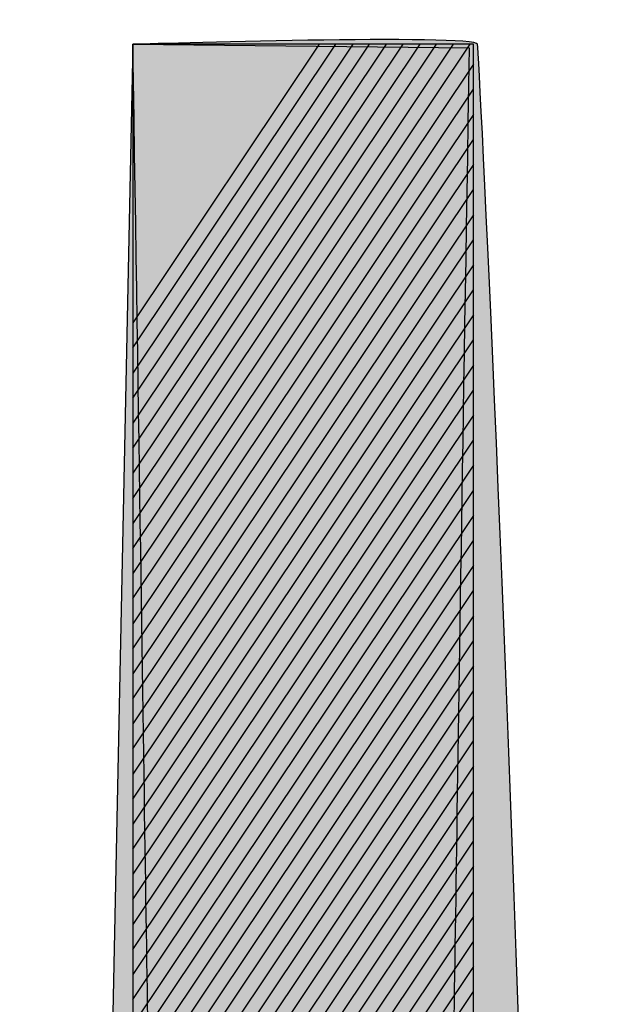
# Model space of a CAD drawing. Header units: metres. Extents: x 705573 to 711566, y 4301675 to 4311183.
# Tile 183 of 256: x 708920.858 to 708921.44, y 4308286.557 to 4308287.525. Entities that reach past the tile are written whole.
import ezdxf

# ---------------------------------------------------------------- set-up
doc = ezdxf.new("R2010")
doc.units = ezdxf.units.M
doc.header["$LTSCALE"] = 0.5
doc.layers.add('DECOR_OBJCT_#####_B', color=7, linetype='Continuous')
doc.layers.add('layer 1', color=7, linetype='Continuous')

# ---------------------------------------------------------------- blocks, each defined once
blk = doc.blocks.new('A$C005B2C21')
at = {"layer": 'layer 1', "true_color": 0x2b2a29}
h = blk.add_hatch(color=250, dxfattribs=at)
edge = h.paths.add_edge_path()
edge.add_spline(control_points=[(9.65516, 5.72908), (9.66354, 5.72916), (9.99306, 5.73941), (9.99432, 5.72908), (9.99732, 5.70427), (10.11362, 3.28971), (10.0186, 3.25536), (10.01579, 3.25436), (9.61379, 3.23069), (9.60534, 3.3152), (9.60534, 3.3152), (9.65516, 5.72908), (9.65516, 5.72908)], knot_values=[0, 0, 0, 0, 0.25, 0.25, 0.25, 0.5, 0.5, 0.5, 0.75, 0.75, 0.75, 1, 1, 1, 1], degree=3, periodic=0)
at = {"layer": 'layer 1', "true_color": 0x434242}
h = blk.add_hatch(color=250, dxfattribs=at)
edge = h.paths.add_edge_path()
edge.add_spline(control_points=[(9.85495, 5.72908), (9.85495, 5.72908), (9.65516, 5.43038), (9.65516, 5.43038), (9.65516, 5.43038), (9.65516, 5.72908), (9.65516, 5.72908), (9.65516, 5.72908), (9.85495, 5.72908), (9.85495, 5.72908)], knot_values=[0, 0, 0, 0, 0.333333, 0.333333, 0.333333, 0.666667, 0.666667, 0.666667, 1, 1, 1, 1], degree=3, periodic=0)
at = {"layer": 'layer 1', "true_color": 0x474747}
h = blk.add_hatch(color=49, dxfattribs=at)
edge = h.paths.add_edge_path()
edge.add_spline(control_points=[(9.88793, 5.72908), (9.88793, 5.72908), (9.65516, 5.38107), (9.65516, 5.38107), (9.65516, 5.38107), (9.65516, 5.45504), (9.65516, 5.45504), (9.65516, 5.45504), (9.83845, 5.72908), (9.83845, 5.72908), (9.83845, 5.72908), (9.88793, 5.72908), (9.88793, 5.72908)], knot_values=[0, 0, 0, 0, 0.25, 0.25, 0.25, 0.5, 0.5, 0.5, 0.75, 0.75, 0.75, 1, 1, 1, 1], degree=3, periodic=0)
at = {"layer": 'layer 1', "true_color": 0x4a4b4a}
h = blk.add_hatch(color=251, dxfattribs=at)
edge = h.paths.add_edge_path()
edge.add_spline(control_points=[(9.92091, 5.72908), (9.92091, 5.72908), (9.65516, 5.33175), (9.65516, 5.33175), (9.65516, 5.33175), (9.65516, 5.40572), (9.65516, 5.40572), (9.65516, 5.40572), (9.87143, 5.72908), (9.87143, 5.72908), (9.87143, 5.72908), (9.92091, 5.72908), (9.92091, 5.72908)], knot_values=[0, 0, 0, 0, 0.25, 0.25, 0.25, 0.5, 0.5, 0.5, 0.75, 0.75, 0.75, 1, 1, 1, 1], degree=3, periodic=0)
at = {"layer": 'layer 1', "true_color": 0x4e4f4f}
h = blk.add_hatch(color=251, dxfattribs=at)
edge = h.paths.add_edge_path()
edge.add_spline(control_points=[(9.95389, 5.72908), (9.95389, 5.72908), (9.65516, 5.28244), (9.65516, 5.28244), (9.65516, 5.28244), (9.65516, 5.35641), (9.65516, 5.35641), (9.65516, 5.35641), (9.90443, 5.72908), (9.90443, 5.72908), (9.90443, 5.72908), (9.95389, 5.72908), (9.95389, 5.72908)], knot_values=[0, 0, 0, 0, 0.25, 0.25, 0.25, 0.5, 0.5, 0.5, 0.75, 0.75, 0.75, 1, 1, 1, 1], degree=3, periodic=0)
at = {"layer": 'layer 1', "true_color": 0x525454}
h = blk.add_hatch(color=251, dxfattribs=at)
edge = h.paths.add_edge_path()
edge.add_spline(control_points=[(9.98685, 5.72908), (9.98685, 5.72908), (9.65516, 5.23315), (9.65516, 5.23315), (9.65516, 5.23315), (9.65516, 5.30708), (9.65516, 5.30708), (9.65516, 5.30708), (9.93741, 5.72908), (9.93741, 5.72908), (9.93741, 5.72908), (9.98685, 5.72908), (9.98685, 5.72908)], knot_values=[0, 0, 0, 0, 0.25, 0.25, 0.25, 0.5, 0.5, 0.5, 0.75, 0.75, 0.75, 1, 1, 1, 1], degree=3, periodic=0)
at = {"layer": 'layer 1', "true_color": 0x545758}
h = blk.add_hatch(color=251, dxfattribs=at)
edge = h.paths.add_edge_path()
edge.add_spline(control_points=[(9.99019, 5.68479), (9.99019, 5.68479), (9.65516, 5.18385), (9.65516, 5.18385), (9.65516, 5.18385), (9.65516, 5.2578), (9.65516, 5.2578), (9.65516, 5.2578), (9.97037, 5.72908), (9.97037, 5.72908), (9.97037, 5.72908), (9.99019, 5.72908), (9.99019, 5.72908), (9.99019, 5.72908), (9.99019, 5.68479), (9.99019, 5.68479)], knot_values=[0, 0, 0, 0, 0.2, 0.2, 0.2, 0.4, 0.4, 0.4, 0.6, 0.6, 0.6, 0.8, 0.8, 0.8, 1, 1, 1, 1], degree=3, periodic=0)
at = {"layer": 'layer 1'}
h = blk.add_hatch(color=4, dxfattribs=at)
edge = h.paths.add_edge_path()
edge.add_spline(control_points=[(9.65516, 5.72908), (9.68025, 4.1352), (9.66417, 4.90875), (9.70384, 3.36045), (9.83998, 3.36519), (9.80268, 3.36263), (9.91837, 3.37341), (9.98142, 4.90328), (9.95907, 4.14075), (9.98601, 5.72553), (9.98601, 5.72553), (9.65516, 5.72908), (9.65516, 5.72908)], knot_values=[0, 0, 0, 0, 0.25, 0.25, 0.25, 0.5, 0.5, 0.5, 0.75, 0.75, 0.75, 1, 1, 1, 1], degree=3, periodic=0)
at = {"layer": 'layer 1', "true_color": 0x585b5c}
h = blk.add_hatch(color=251, dxfattribs=at)
edge = h.paths.add_edge_path()
edge.add_spline(control_points=[(9.99019, 5.63546), (9.99019, 5.63546), (9.65516, 5.13454), (9.65516, 5.13454), (9.65516, 5.13454), (9.65516, 5.20849), (9.65516, 5.20849), (9.65516, 5.20849), (9.99019, 5.70943), (9.99019, 5.70943), (9.99019, 5.70943), (9.99019, 5.63546), (9.99019, 5.63546)], knot_values=[0, 0, 0, 0, 0.25, 0.25, 0.25, 0.5, 0.5, 0.5, 0.75, 0.75, 0.75, 1, 1, 1, 1], degree=3, periodic=0)
at = {"layer": 'layer 1', "true_color": 0x5b5f61}
h = blk.add_hatch(color=251, dxfattribs=at)
edge = h.paths.add_edge_path()
edge.add_spline(control_points=[(9.99019, 5.58614), (9.99019, 5.58614), (9.65516, 5.08521), (9.65516, 5.08521), (9.65516, 5.08521), (9.65516, 5.15918), (9.65516, 5.15918), (9.65516, 5.15918), (9.99019, 5.66012), (9.99019, 5.66012), (9.99019, 5.66012), (9.99019, 5.58614), (9.99019, 5.58614)], knot_values=[0, 0, 0, 0, 0.25, 0.25, 0.25, 0.5, 0.5, 0.5, 0.75, 0.75, 0.75, 1, 1, 1, 1], degree=3, periodic=0)
at = {"layer": 'layer 1', "true_color": 0x5e6365}
h = blk.add_hatch(color=251, dxfattribs=at)
edge = h.paths.add_edge_path()
edge.add_spline(control_points=[(9.99019, 5.53685), (9.99019, 5.53685), (9.65516, 5.03593), (9.65516, 5.03593), (9.65516, 5.03593), (9.65516, 5.10988), (9.65516, 5.10988), (9.65516, 5.10988), (9.99019, 5.6108), (9.99019, 5.6108), (9.99019, 5.6108), (9.99019, 5.53685), (9.99019, 5.53685)], knot_values=[0, 0, 0, 0, 0.25, 0.25, 0.25, 0.5, 0.5, 0.5, 0.75, 0.75, 0.75, 1, 1, 1, 1], degree=3, periodic=0)
at = {"layer": 'layer 1', "true_color": 0x616669}
h = blk.add_hatch(color=251, dxfattribs=at)
edge = h.paths.add_edge_path()
edge.add_spline(control_points=[(9.99019, 5.48754), (9.99019, 5.48754), (9.65516, 4.98662), (9.65516, 4.98662), (9.65516, 4.98662), (9.65516, 5.06055), (9.65516, 5.06055), (9.65516, 5.06055), (9.99019, 5.56149), (9.99019, 5.56149), (9.99019, 5.56149), (9.99019, 5.48754), (9.99019, 5.48754)], knot_values=[0, 0, 0, 0, 0.25, 0.25, 0.25, 0.5, 0.5, 0.5, 0.75, 0.75, 0.75, 1, 1, 1, 1], degree=3, periodic=0)
at = {"layer": 'layer 1', "true_color": 0x646a6d}
h = blk.add_hatch(color=251, dxfattribs=at)
edge = h.paths.add_edge_path()
edge.add_spline(control_points=[(9.99019, 5.43824), (9.99019, 5.43824), (9.65516, 4.93731), (9.65516, 4.93731), (9.65516, 4.93731), (9.65516, 5.01126), (9.65516, 5.01126), (9.65516, 5.01126), (9.99019, 5.5122), (9.99019, 5.5122), (9.99019, 5.5122), (9.99019, 5.43824), (9.99019, 5.43824)], knot_values=[0, 0, 0, 0, 0.25, 0.25, 0.25, 0.5, 0.5, 0.5, 0.75, 0.75, 0.75, 1, 1, 1, 1], degree=3, periodic=0)
at = {"layer": 'layer 1', "true_color": 0x666e71}
h = blk.add_hatch(color=251, dxfattribs=at)
edge = h.paths.add_edge_path()
edge.add_spline(control_points=[(9.99019, 5.38893), (9.99019, 5.38893), (9.65516, 4.88799), (9.65516, 4.88799), (9.65516, 4.88799), (9.65516, 4.96196), (9.65516, 4.96196), (9.65516, 4.96196), (9.99019, 5.4629), (9.99019, 5.4629), (9.99019, 5.4629), (9.99019, 5.38893), (9.99019, 5.38893)], knot_values=[0, 0, 0, 0, 0.25, 0.25, 0.25, 0.5, 0.5, 0.5, 0.75, 0.75, 0.75, 1, 1, 1, 1], degree=3, periodic=0)
at = {"layer": 'layer 1', "true_color": 0x687175}
h = blk.add_hatch(color=8, dxfattribs=at)
edge = h.paths.add_edge_path()
edge.add_spline(control_points=[(9.99019, 5.3396), (9.99019, 5.3396), (9.65516, 4.83868), (9.65516, 4.83868), (9.65516, 4.83868), (9.65516, 4.91265), (9.65516, 4.91265), (9.65516, 4.91265), (9.99019, 5.41359), (9.99019, 5.41359), (9.99019, 5.41359), (9.99019, 5.3396), (9.99019, 5.3396)], knot_values=[0, 0, 0, 0, 0.25, 0.25, 0.25, 0.5, 0.5, 0.5, 0.75, 0.75, 0.75, 1, 1, 1, 1], degree=3, periodic=0)
at = {"layer": 'layer 1', "true_color": 0x6b7479}
h = blk.add_hatch(color=8, dxfattribs=at)
edge = h.paths.add_edge_path()
edge.add_spline(control_points=[(9.99019, 5.29032), (9.99019, 5.29032), (9.65516, 4.78938), (9.65516, 4.78938), (9.65516, 4.78938), (9.65516, 4.86335), (9.65516, 4.86335), (9.65516, 4.86335), (9.99019, 5.36427), (9.99019, 5.36427), (9.99019, 5.36427), (9.99019, 5.29032), (9.99019, 5.29032)], knot_values=[0, 0, 0, 0, 0.25, 0.25, 0.25, 0.5, 0.5, 0.5, 0.75, 0.75, 0.75, 1, 1, 1, 1], degree=3, periodic=0)
at = {"layer": 'layer 1', "true_color": 0x6d787e}
h = blk.add_hatch(color=8, dxfattribs=at)
edge = h.paths.add_edge_path()
edge.add_spline(control_points=[(9.99019, 5.24101), (9.99019, 5.24101), (9.65516, 4.74009), (9.65516, 4.74009), (9.65516, 4.74009), (9.65516, 4.81404), (9.65516, 4.81404), (9.65516, 4.81404), (9.99019, 5.31498), (9.99019, 5.31498), (9.99019, 5.31498), (9.99019, 5.24101), (9.99019, 5.24101)], knot_values=[0, 0, 0, 0, 0.25, 0.25, 0.25, 0.5, 0.5, 0.5, 0.75, 0.75, 0.75, 1, 1, 1, 1], degree=3, periodic=0)
at = {"layer": 'layer 1', "true_color": 0x6f7b81}
h = blk.add_hatch(color=8, dxfattribs=at)
edge = h.paths.add_edge_path()
edge.add_spline(control_points=[(9.99019, 5.1917), (9.99019, 5.1917), (9.65516, 4.69076), (9.65516, 4.69076), (9.65516, 4.69076), (9.65516, 4.76475), (9.65516, 4.76475), (9.65516, 4.76475), (9.99019, 5.26567), (9.99019, 5.26567), (9.99019, 5.26567), (9.99019, 5.1917), (9.99019, 5.1917)], knot_values=[0, 0, 0, 0, 0.25, 0.25, 0.25, 0.5, 0.5, 0.5, 0.75, 0.75, 0.75, 1, 1, 1, 1], degree=3, periodic=0)
at = {"layer": 'layer 1', "true_color": 0x717e85}
h = blk.add_hatch(color=8, dxfattribs=at)
edge = h.paths.add_edge_path()
edge.add_spline(control_points=[(9.99019, 5.1424), (9.99019, 5.1424), (9.65516, 4.64146), (9.65516, 4.64146), (9.65516, 4.64146), (9.65516, 4.71543), (9.65516, 4.71543), (9.65516, 4.71543), (9.99019, 5.21635), (9.99019, 5.21635), (9.99019, 5.21635), (9.99019, 5.1424), (9.99019, 5.1424)], knot_values=[0, 0, 0, 0, 0.25, 0.25, 0.25, 0.5, 0.5, 0.5, 0.75, 0.75, 0.75, 1, 1, 1, 1], degree=3, periodic=0)
at = {"layer": 'layer 1', "true_color": 0x738289}
h = blk.add_hatch(color=8, dxfattribs=at)
edge = h.paths.add_edge_path()
edge.add_spline(control_points=[(9.99019, 5.09311), (9.99019, 5.09311), (9.65516, 4.59217), (9.65516, 4.59217), (9.65516, 4.59217), (9.65516, 4.66612), (9.65516, 4.66612), (9.65516, 4.66612), (9.99019, 5.16704), (9.99019, 5.16704), (9.99019, 5.16704), (9.99019, 5.09311), (9.99019, 5.09311)], knot_values=[0, 0, 0, 0, 0.25, 0.25, 0.25, 0.5, 0.5, 0.5, 0.75, 0.75, 0.75, 1, 1, 1, 1], degree=3, periodic=0)
at = {"layer": 'layer 1', "true_color": 0x74848d}
h = blk.add_hatch(color=8, dxfattribs=at)
edge = h.paths.add_edge_path()
edge.add_spline(control_points=[(9.99019, 5.0438), (9.99019, 5.0438), (9.65516, 4.54286), (9.65516, 4.54286), (9.65516, 4.54286), (9.65516, 4.61681), (9.65516, 4.61681), (9.65516, 4.61681), (9.99019, 5.11775), (9.99019, 5.11775), (9.99019, 5.11775), (9.99019, 5.0438), (9.99019, 5.0438)], knot_values=[0, 0, 0, 0, 0.25, 0.25, 0.25, 0.5, 0.5, 0.5, 0.75, 0.75, 0.75, 1, 1, 1, 1], degree=3, periodic=0)
at = {"layer": 'layer 1', "true_color": 0x758791}
h = blk.add_hatch(color=252, dxfattribs=at)
edge = h.paths.add_edge_path()
edge.add_spline(control_points=[(9.99019, 4.99448), (9.99019, 4.99448), (9.65516, 4.49356), (9.65516, 4.49356), (9.65516, 4.49356), (9.65516, 4.56751), (9.65516, 4.56751), (9.65516, 4.56751), (9.99019, 5.06845), (9.99019, 5.06845), (9.99019, 5.06845), (9.99019, 4.99448), (9.99019, 4.99448)], knot_values=[0, 0, 0, 0, 0.25, 0.25, 0.25, 0.5, 0.5, 0.5, 0.75, 0.75, 0.75, 1, 1, 1, 1], degree=3, periodic=0)
at = {"layer": 'layer 1', "true_color": 0x778a95}
h = blk.add_hatch(color=252, dxfattribs=at)
edge = h.paths.add_edge_path()
edge.add_spline(control_points=[(9.99019, 4.94517), (9.99019, 4.94517), (9.65516, 4.44425), (9.65516, 4.44425), (9.65516, 4.44425), (9.65516, 4.51822), (9.65516, 4.51822), (9.65516, 4.51822), (9.99019, 5.01914), (9.99019, 5.01914), (9.99019, 5.01914), (9.99019, 4.94517), (9.99019, 4.94517)], knot_values=[0, 0, 0, 0, 0.25, 0.25, 0.25, 0.5, 0.5, 0.5, 0.75, 0.75, 0.75, 1, 1, 1, 1], degree=3, periodic=0)
at = {"layer": 'layer 1', "true_color": 0x798e98}
h = blk.add_hatch(color=252, dxfattribs=at)
edge = h.paths.add_edge_path()
edge.add_spline(control_points=[(9.99019, 4.89587), (9.99019, 4.89587), (9.65516, 4.39495), (9.65516, 4.39495), (9.65516, 4.39495), (9.65516, 4.4689), (9.65516, 4.4689), (9.65516, 4.4689), (9.99019, 4.96982), (9.99019, 4.96982), (9.99019, 4.96982), (9.99019, 4.89587), (9.99019, 4.89587)], knot_values=[0, 0, 0, 0, 0.25, 0.25, 0.25, 0.5, 0.5, 0.5, 0.75, 0.75, 0.75, 1, 1, 1, 1], degree=3, periodic=0)
at = {"layer": 'layer 1', "true_color": 0x79909b}
h = blk.add_hatch(color=252, dxfattribs=at)
edge = h.paths.add_edge_path()
edge.add_spline(control_points=[(9.99019, 4.84656), (9.99019, 4.84656), (9.65516, 4.34562), (9.65516, 4.34562), (9.65516, 4.34562), (9.65516, 4.41957), (9.65516, 4.41957), (9.65516, 4.41957), (9.99019, 4.92051), (9.99019, 4.92051), (9.99019, 4.92051), (9.99019, 4.84656), (9.99019, 4.84656)], knot_values=[0, 0, 0, 0, 0.25, 0.25, 0.25, 0.5, 0.5, 0.5, 0.75, 0.75, 0.75, 1, 1, 1, 1], degree=3, periodic=0)
at = {"layer": 'layer 1', "true_color": 0x7a939f}
h = blk.add_hatch(color=252, dxfattribs=at)
edge = h.paths.add_edge_path()
edge.add_spline(control_points=[(9.99019, 4.79725), (9.99019, 4.79725), (9.65516, 4.29633), (9.65516, 4.29633), (9.65516, 4.29633), (9.65516, 4.37028), (9.65516, 4.37028), (9.65516, 4.37028), (9.99019, 4.87122), (9.99019, 4.87122), (9.99019, 4.87122), (9.99019, 4.79725), (9.99019, 4.79725)], knot_values=[0, 0, 0, 0, 0.25, 0.25, 0.25, 0.5, 0.5, 0.5, 0.75, 0.75, 0.75, 1, 1, 1, 1], degree=3, periodic=0)
at = {"layer": 'layer 1', "true_color": 0x7b95a3}
h = blk.add_hatch(color=252, dxfattribs=at)
edge = h.paths.add_edge_path()
edge.add_spline(control_points=[(9.99019, 4.74795), (9.99019, 4.74795), (9.65516, 4.24703), (9.65516, 4.24703), (9.65516, 4.24703), (9.65516, 4.32098), (9.65516, 4.32098), (9.65516, 4.32098), (9.99019, 4.82192), (9.99019, 4.82192), (9.99019, 4.82192), (9.99019, 4.74795), (9.99019, 4.74795)], knot_values=[0, 0, 0, 0, 0.25, 0.25, 0.25, 0.5, 0.5, 0.5, 0.75, 0.75, 0.75, 1, 1, 1, 1], degree=3, periodic=0)
at = {"layer": 'layer 1', "elevation": 59.4}
blk.add_lwpolyline([(9.65516, 3.3152), (9.99019, 3.3152), (9.99019, 5.72908), (9.65516, 5.72908), (9.65516, 3.3152)], close=True, dxfattribs=at)
at = {"layer": 'layer 1', "color": 250}
for points, knots in [([(8.34311, 3.13168, 59.4), (8.34311, 3.13168, 59.4), (8.3446, 3.13168, 59.4), (8.3446, 3.13168, 59.4), (8.3446, 3.13168, 59.4), (8.32328, 5.90694, 59.4), (8.32328, 5.90694, 59.4), (8.32527, 5.92855, 59.4), (8.57207, 5.91815, 59.4), (8.62807, 5.91656, 59.4), (8.62539, 6.31879, 59.4), (8.54041, 6.2132, 59.4), (8.98776, 6.21305, 59.4), (9.12075, 7.36063, 59.4), (9.16747, 8.0004, 59.4), (9.21229, 8.13699, 59.4), (9.21229, 8.13699, 59.4), (9.21183, 8.14018, 59.4), (9.21183, 8.14018, 59.4), (9.21183, 8.14018, 59.4), (9.21351, 8.1402, 59.4), (9.21351, 8.1402, 59.4), (9.27054, 8.30246, 59.4), (9.32575, 7.65031, 59.4), (9.55313, 6.1937, 59.4), (9.90443, 6.19798, 59.4), (9.84694, 6.26149, 59.4), (9.86701, 5.92038, 59.4), (9.86701, 5.92038, 59.4), (10.17815, 5.91159, 59.4), (10.17815, 5.91159, 59.4), (10.32979, 5.89241, 59.4), (10.23047, 4.51021, 59.4), (10.23074, 4.49555, 59.4), (10.26645, 2.43805, 59.4), (10.6631, 3.0962, 59.4), (8.3472, 2.98328, 59.4), (8.3472, 2.98328, 59.4), (8.34515, 3.05748, 59.4), (8.34515, 3.05748, 59.4), (8.34515, 3.05748, 59.4), (8.34311, 3.13168, 59.4), (8.34311, 3.13168, 59.4)], [0, 0, 0, 0, 0.071429, 0.071429, 0.071429, 0.142857, 0.142857, 0.142857, 0.214286, 0.214286, 0.214286, 0.285714, 0.285714, 0.285714, 0.357143, 0.357143, 0.357143, 0.428571, 0.428571, 0.428571, 0.5, 0.5, 0.5, 0.571429, 0.571429, 0.571429, 0.642857, 0.642857, 0.642857, 0.714286, 0.714286, 0.714286, 0.785714, 0.785714, 0.785714, 0.857143, 0.857143, 0.857143, 0.928571, 0.928571, 0.928571, 1, 1, 1, 1]), ([(8.34502, 3.1317, 59.4), (9.57035, 3.13975, 59.4), (8.98091, 3.13214, 59.4), (10.16256, 3.15458, 59.4), (10.15345, 4.93102, 59.4), (10.15847, 4.05842, 59.4), (10.14693, 5.85177, 59.4), (9.74576, 5.86308, 59.4), (9.81402, 5.78384, 59.4), (9.7965, 6.13967, 59.4), (9.20338, 6.14173, 59.4), (9.50996, 6.12805, 59.4), (9.35835, 7.15172, 59.4), (9.35835, 7.15172, 59.4), (9.23221, 8.00256, 59.4), (9.23221, 8.00256, 59.4), (9.18076, 7.55758, 59.4), (9.0215, 6.19211, 59.4), (8.99803, 6.19003, 59.4), (8.99803, 6.19003, 59.4), (8.64787, 6.19117, 59.4), (8.64787, 6.19117, 59.4), (8.64808, 5.81049, 59.4), (8.72756, 5.89603, 59.4), (8.34014, 5.89849, 59.4), (8.34328, 4.0356, 59.4), (8.34167, 4.92932, 59.4), (8.34502, 3.1317, 59.4)], [0, 0, 0, 0, 0.111111, 0.111111, 0.111111, 0.222222, 0.222222, 0.222222, 0.333333, 0.333333, 0.333333, 0.444444, 0.444444, 0.444444, 0.555556, 0.555556, 0.555556, 0.666667, 0.666667, 0.666667, 0.777778, 0.777778, 0.777778, 0.888889, 0.888889, 0.888889, 1, 1, 1, 1]), ([(9.65516, 5.72908, 59.4), (9.66354, 5.72916, 59.4), (9.99306, 5.73941, 59.4), (9.99432, 5.72908, 59.4), (9.99732, 5.70427, 59.4), (10.11362, 3.28971, 59.4), (10.0186, 3.25536, 59.4), (10.01579, 3.25436, 59.4), (9.61379, 3.23069, 59.4), (9.60534, 3.3152, 59.4), (9.60534, 3.3152, 59.4), (9.65516, 5.72908, 59.4), (9.65516, 5.72908, 59.4)], [0, 0, 0, 0, 0.25, 0.25, 0.25, 0.5, 0.5, 0.5, 0.75, 0.75, 0.75, 1, 1, 1, 1]), ([(9.85495, 5.72908, 59.4), (9.85495, 5.72908, 59.4), (9.65516, 5.43038, 59.4), (9.65516, 5.43038, 59.4), (9.65516, 5.43038, 59.4), (9.65516, 5.72908, 59.4), (9.65516, 5.72908, 59.4), (9.65516, 5.72908, 59.4), (9.85495, 5.72908, 59.4), (9.85495, 5.72908, 59.4)], [0, 0, 0, 0, 0.333333, 0.333333, 0.333333, 0.666667, 0.666667, 0.666667, 1, 1, 1, 1]), ([(9.65516, 5.72908, 59.4), (9.68025, 4.1352, 59.4), (9.66417, 4.90875, 59.4), (9.70384, 3.36045, 59.4), (9.83998, 3.36519, 59.4), (9.80268, 3.36263, 59.4), (9.91837, 3.37341, 59.4), (9.98142, 4.90328, 59.4), (9.95907, 4.14075, 59.4), (9.98601, 5.72553, 59.4), (9.98601, 5.72553, 59.4), (9.65516, 5.72908, 59.4), (9.65516, 5.72908, 59.4)], [0, 0, 0, 0, 0.25, 0.25, 0.25, 0.5, 0.5, 0.5, 0.75, 0.75, 0.75, 1, 1, 1, 1])]:
    blk.add_open_spline(points, degree=3, knots=knots, dxfattribs=at)
at = {"layer": 'layer 1', "color": 8, "lineweight": 20}
blk.add_open_spline([(11.63321, 4.88904, 59.4), (11.63321, 4.88904, 59.4), (11.20153, 5.81034, 59.4), (11.20153, 5.81034, 59.4), (11.20153, 5.81034, 59.4), (11.03402, 5.64926, 59.4), (11.03402, 5.64926, 59.4), (11.03402, 5.64926, 59.4), (11.00679, 5.18201, 59.4), (11.00679, 5.18201, 59.4), (10.96854, 5.44628, 59.4), (10.7179, 5.77495, 59.4), (10.43267, 5.92881, 59.4), (10.43267, 5.92881, 59.4), (10.43267, 5.76845, 59.4), (10.43267, 5.76845, 59.4), (10.43267, 5.76845, 59.4), (10.18419, 5.27235, 59.4), (10.18419, 5.27235, 59.4), (10.18419, 5.27235, 59.4), (10.17849, 5.76516, 59.4), (10.17849, 5.76516, 59.4), (10.17849, 5.76516, 59.4), (10.17715, 5.88121, 59.4), (10.17715, 5.88121, 59.4), (10.17715, 5.88121, 59.4), (10.00851, 5.88673, 59.4), (10.00851, 5.88673, 59.4), (10.00851, 5.88673, 59.4), (10.34358, 6.44413, 59.4), (10.34358, 6.44413, 59.4), (10.34358, 6.44413, 59.4), (11.3332, 6.43843, 59.4), (11.3332, 6.43843, 59.4), (11.3332, 6.43843, 59.4), (11.99294, 5.14989, 59.4), (11.99294, 5.14989, 59.4), (11.99294, 5.14989, 59.4), (11.63321, 4.88904, 59.4), (11.63321, 4.88904, 59.4)], degree=3, knots=[0, 0, 0, 0, 0.076923, 0.076923, 0.076923, 0.153846, 0.153846, 0.153846, 0.230769, 0.230769, 0.230769, 0.307692, 0.307692, 0.307692, 0.384615, 0.384615, 0.384615, 0.461538, 0.461538, 0.461538, 0.538462, 0.538462, 0.538462, 0.615385, 0.615385, 0.615385, 0.692308, 0.692308, 0.692308, 0.769231, 0.769231, 0.769231, 0.846154, 0.846154, 0.846154, 0.923077, 0.923077, 0.923077, 1, 1, 1, 1], dxfattribs=at)
at = {"layer": 'layer 1', "color": 49}
blk.add_open_spline([(9.88793, 5.72908, 59.4), (9.88793, 5.72908, 59.4), (9.65516, 5.38107, 59.4), (9.65516, 5.38107, 59.4), (9.65516, 5.38107, 59.4), (9.65516, 5.45504, 59.4), (9.65516, 5.45504, 59.4), (9.65516, 5.45504, 59.4), (9.83845, 5.72908, 59.4), (9.83845, 5.72908, 59.4), (9.83845, 5.72908, 59.4), (9.88793, 5.72908, 59.4), (9.88793, 5.72908, 59.4)], degree=3, knots=[0, 0, 0, 0, 0.25, 0.25, 0.25, 0.5, 0.5, 0.5, 0.75, 0.75, 0.75, 1, 1, 1, 1], dxfattribs=at)
at = {"layer": 'layer 1', "color": 251}
for points, knots in [([(9.92091, 5.72908, 59.4), (9.92091, 5.72908, 59.4), (9.65516, 5.33175, 59.4), (9.65516, 5.33175, 59.4), (9.65516, 5.33175, 59.4), (9.65516, 5.40572, 59.4), (9.65516, 5.40572, 59.4), (9.65516, 5.40572, 59.4), (9.87143, 5.72908, 59.4), (9.87143, 5.72908, 59.4), (9.87143, 5.72908, 59.4), (9.92091, 5.72908, 59.4), (9.92091, 5.72908, 59.4)], [0, 0, 0, 0, 0.25, 0.25, 0.25, 0.5, 0.5, 0.5, 0.75, 0.75, 0.75, 1, 1, 1, 1]), ([(9.95389, 5.72908, 59.4), (9.95389, 5.72908, 59.4), (9.65516, 5.28244, 59.4), (9.65516, 5.28244, 59.4), (9.65516, 5.28244, 59.4), (9.65516, 5.35641, 59.4), (9.65516, 5.35641, 59.4), (9.65516, 5.35641, 59.4), (9.90443, 5.72908, 59.4), (9.90443, 5.72908, 59.4), (9.90443, 5.72908, 59.4), (9.95389, 5.72908, 59.4), (9.95389, 5.72908, 59.4)], [0, 0, 0, 0, 0.25, 0.25, 0.25, 0.5, 0.5, 0.5, 0.75, 0.75, 0.75, 1, 1, 1, 1]), ([(9.98685, 5.72908, 59.4), (9.98685, 5.72908, 59.4), (9.65516, 5.23315, 59.4), (9.65516, 5.23315, 59.4), (9.65516, 5.23315, 59.4), (9.65516, 5.30708, 59.4), (9.65516, 5.30708, 59.4), (9.65516, 5.30708, 59.4), (9.93741, 5.72908, 59.4), (9.93741, 5.72908, 59.4), (9.93741, 5.72908, 59.4), (9.98685, 5.72908, 59.4), (9.98685, 5.72908, 59.4)], [0, 0, 0, 0, 0.25, 0.25, 0.25, 0.5, 0.5, 0.5, 0.75, 0.75, 0.75, 1, 1, 1, 1]), ([(9.99019, 5.68479, 59.4), (9.99019, 5.68479, 59.4), (9.65516, 5.18385, 59.4), (9.65516, 5.18385, 59.4), (9.65516, 5.18385, 59.4), (9.65516, 5.2578, 59.4), (9.65516, 5.2578, 59.4), (9.65516, 5.2578, 59.4), (9.97037, 5.72908, 59.4), (9.97037, 5.72908, 59.4), (9.97037, 5.72908, 59.4), (9.99019, 5.72908, 59.4), (9.99019, 5.72908, 59.4), (9.99019, 5.72908, 59.4), (9.99019, 5.68479, 59.4), (9.99019, 5.68479, 59.4)], [0, 0, 0, 0, 0.2, 0.2, 0.2, 0.4, 0.4, 0.4, 0.6, 0.6, 0.6, 0.8, 0.8, 0.8, 1, 1, 1, 1]), ([(9.99019, 5.63546, 59.4), (9.99019, 5.63546, 59.4), (9.65516, 5.13454, 59.4), (9.65516, 5.13454, 59.4), (9.65516, 5.13454, 59.4), (9.65516, 5.20849, 59.4), (9.65516, 5.20849, 59.4), (9.65516, 5.20849, 59.4), (9.99019, 5.70943, 59.4), (9.99019, 5.70943, 59.4), (9.99019, 5.70943, 59.4), (9.99019, 5.63546, 59.4), (9.99019, 5.63546, 59.4)], [0, 0, 0, 0, 0.25, 0.25, 0.25, 0.5, 0.5, 0.5, 0.75, 0.75, 0.75, 1, 1, 1, 1]), ([(9.99019, 5.58614, 59.4), (9.99019, 5.58614, 59.4), (9.65516, 5.08521, 59.4), (9.65516, 5.08521, 59.4), (9.65516, 5.08521, 59.4), (9.65516, 5.15918, 59.4), (9.65516, 5.15918, 59.4), (9.65516, 5.15918, 59.4), (9.99019, 5.66012, 59.4), (9.99019, 5.66012, 59.4), (9.99019, 5.66012, 59.4), (9.99019, 5.58614, 59.4), (9.99019, 5.58614, 59.4)], [0, 0, 0, 0, 0.25, 0.25, 0.25, 0.5, 0.5, 0.5, 0.75, 0.75, 0.75, 1, 1, 1, 1]), ([(9.99019, 5.53685, 59.4), (9.99019, 5.53685, 59.4), (9.65516, 5.03593, 59.4), (9.65516, 5.03593, 59.4), (9.65516, 5.03593, 59.4), (9.65516, 5.10988, 59.4), (9.65516, 5.10988, 59.4), (9.65516, 5.10988, 59.4), (9.99019, 5.6108, 59.4), (9.99019, 5.6108, 59.4), (9.99019, 5.6108, 59.4), (9.99019, 5.53685, 59.4), (9.99019, 5.53685, 59.4)], [0, 0, 0, 0, 0.25, 0.25, 0.25, 0.5, 0.5, 0.5, 0.75, 0.75, 0.75, 1, 1, 1, 1]), ([(9.99019, 5.48754, 59.4), (9.99019, 5.48754, 59.4), (9.65516, 4.98662, 59.4), (9.65516, 4.98662, 59.4), (9.65516, 4.98662, 59.4), (9.65516, 5.06055, 59.4), (9.65516, 5.06055, 59.4), (9.65516, 5.06055, 59.4), (9.99019, 5.56149, 59.4), (9.99019, 5.56149, 59.4), (9.99019, 5.56149, 59.4), (9.99019, 5.48754, 59.4), (9.99019, 5.48754, 59.4)], [0, 0, 0, 0, 0.25, 0.25, 0.25, 0.5, 0.5, 0.5, 0.75, 0.75, 0.75, 1, 1, 1, 1]), ([(9.99019, 5.43824, 59.4), (9.99019, 5.43824, 59.4), (9.65516, 4.93731, 59.4), (9.65516, 4.93731, 59.4), (9.65516, 4.93731, 59.4), (9.65516, 5.01126, 59.4), (9.65516, 5.01126, 59.4), (9.65516, 5.01126, 59.4), (9.99019, 5.5122, 59.4), (9.99019, 5.5122, 59.4), (9.99019, 5.5122, 59.4), (9.99019, 5.43824, 59.4), (9.99019, 5.43824, 59.4)], [0, 0, 0, 0, 0.25, 0.25, 0.25, 0.5, 0.5, 0.5, 0.75, 0.75, 0.75, 1, 1, 1, 1]), ([(9.99019, 5.38893, 59.4), (9.99019, 5.38893, 59.4), (9.65516, 4.88799, 59.4), (9.65516, 4.88799, 59.4), (9.65516, 4.88799, 59.4), (9.65516, 4.96196, 59.4), (9.65516, 4.96196, 59.4), (9.65516, 4.96196, 59.4), (9.99019, 5.4629, 59.4), (9.99019, 5.4629, 59.4), (9.99019, 5.4629, 59.4), (9.99019, 5.38893, 59.4), (9.99019, 5.38893, 59.4)], [0, 0, 0, 0, 0.25, 0.25, 0.25, 0.5, 0.5, 0.5, 0.75, 0.75, 0.75, 1, 1, 1, 1])]:
    blk.add_open_spline(points, degree=3, knots=knots, dxfattribs=at)
at = {"layer": 'layer 1', "color": 8}
for points in [[(9.99019, 5.3396, 59.4), (9.99019, 5.3396, 59.4), (9.65516, 4.83868, 59.4), (9.65516, 4.83868, 59.4), (9.65516, 4.83868, 59.4), (9.65516, 4.91265, 59.4), (9.65516, 4.91265, 59.4), (9.65516, 4.91265, 59.4), (9.99019, 5.41359, 59.4), (9.99019, 5.41359, 59.4), (9.99019, 5.41359, 59.4), (9.99019, 5.3396, 59.4), (9.99019, 5.3396, 59.4)], [(9.99019, 5.29032, 59.4), (9.99019, 5.29032, 59.4), (9.65516, 4.78938, 59.4), (9.65516, 4.78938, 59.4), (9.65516, 4.78938, 59.4), (9.65516, 4.86335, 59.4), (9.65516, 4.86335, 59.4), (9.65516, 4.86335, 59.4), (9.99019, 5.36427, 59.4), (9.99019, 5.36427, 59.4), (9.99019, 5.36427, 59.4), (9.99019, 5.29032, 59.4), (9.99019, 5.29032, 59.4)], [(9.99019, 5.24101, 59.4), (9.99019, 5.24101, 59.4), (9.65516, 4.74009, 59.4), (9.65516, 4.74009, 59.4), (9.65516, 4.74009, 59.4), (9.65516, 4.81404, 59.4), (9.65516, 4.81404, 59.4), (9.65516, 4.81404, 59.4), (9.99019, 5.31498, 59.4), (9.99019, 5.31498, 59.4), (9.99019, 5.31498, 59.4), (9.99019, 5.24101, 59.4), (9.99019, 5.24101, 59.4)], [(9.99019, 5.1917, 59.4), (9.99019, 5.1917, 59.4), (9.65516, 4.69076, 59.4), (9.65516, 4.69076, 59.4), (9.65516, 4.69076, 59.4), (9.65516, 4.76475, 59.4), (9.65516, 4.76475, 59.4), (9.65516, 4.76475, 59.4), (9.99019, 5.26567, 59.4), (9.99019, 5.26567, 59.4), (9.99019, 5.26567, 59.4), (9.99019, 5.1917, 59.4), (9.99019, 5.1917, 59.4)], [(9.99019, 5.1424, 59.4), (9.99019, 5.1424, 59.4), (9.65516, 4.64146, 59.4), (9.65516, 4.64146, 59.4), (9.65516, 4.64146, 59.4), (9.65516, 4.71543, 59.4), (9.65516, 4.71543, 59.4), (9.65516, 4.71543, 59.4), (9.99019, 5.21635, 59.4), (9.99019, 5.21635, 59.4), (9.99019, 5.21635, 59.4), (9.99019, 5.1424, 59.4), (9.99019, 5.1424, 59.4)], [(9.99019, 5.09311, 59.4), (9.99019, 5.09311, 59.4), (9.65516, 4.59217, 59.4), (9.65516, 4.59217, 59.4), (9.65516, 4.59217, 59.4), (9.65516, 4.66612, 59.4), (9.65516, 4.66612, 59.4), (9.65516, 4.66612, 59.4), (9.99019, 5.16704, 59.4), (9.99019, 5.16704, 59.4), (9.99019, 5.16704, 59.4), (9.99019, 5.09311, 59.4), (9.99019, 5.09311, 59.4)], [(9.99019, 5.0438, 59.4), (9.99019, 5.0438, 59.4), (9.65516, 4.54286, 59.4), (9.65516, 4.54286, 59.4), (9.65516, 4.54286, 59.4), (9.65516, 4.61681, 59.4), (9.65516, 4.61681, 59.4), (9.65516, 4.61681, 59.4), (9.99019, 5.11775, 59.4), (9.99019, 5.11775, 59.4), (9.99019, 5.11775, 59.4), (9.99019, 5.0438, 59.4), (9.99019, 5.0438, 59.4)]]:
    blk.add_open_spline(points, degree=3, knots=[0, 0, 0, 0, 0.25, 0.25, 0.25, 0.5, 0.5, 0.5, 0.75, 0.75, 0.75, 1, 1, 1, 1], dxfattribs=at)
at = {"layer": 'layer 1', "color": 252}
for points in [[(9.99019, 4.99448, 59.4), (9.99019, 4.99448, 59.4), (9.65516, 4.49356, 59.4), (9.65516, 4.49356, 59.4), (9.65516, 4.49356, 59.4), (9.65516, 4.56751, 59.4), (9.65516, 4.56751, 59.4), (9.65516, 4.56751, 59.4), (9.99019, 5.06845, 59.4), (9.99019, 5.06845, 59.4), (9.99019, 5.06845, 59.4), (9.99019, 4.99448, 59.4), (9.99019, 4.99448, 59.4)], [(9.99019, 4.94517, 59.4), (9.99019, 4.94517, 59.4), (9.65516, 4.44425, 59.4), (9.65516, 4.44425, 59.4), (9.65516, 4.44425, 59.4), (9.65516, 4.51822, 59.4), (9.65516, 4.51822, 59.4), (9.65516, 4.51822, 59.4), (9.99019, 5.01914, 59.4), (9.99019, 5.01914, 59.4), (9.99019, 5.01914, 59.4), (9.99019, 4.94517, 59.4), (9.99019, 4.94517, 59.4)], [(9.99019, 4.89587, 59.4), (9.99019, 4.89587, 59.4), (9.65516, 4.39495, 59.4), (9.65516, 4.39495, 59.4), (9.65516, 4.39495, 59.4), (9.65516, 4.4689, 59.4), (9.65516, 4.4689, 59.4), (9.65516, 4.4689, 59.4), (9.99019, 4.96982, 59.4), (9.99019, 4.96982, 59.4), (9.99019, 4.96982, 59.4), (9.99019, 4.89587, 59.4), (9.99019, 4.89587, 59.4)], [(9.99019, 4.84656, 59.4), (9.99019, 4.84656, 59.4), (9.65516, 4.34562, 59.4), (9.65516, 4.34562, 59.4), (9.65516, 4.34562, 59.4), (9.65516, 4.41957, 59.4), (9.65516, 4.41957, 59.4), (9.65516, 4.41957, 59.4), (9.99019, 4.92051, 59.4), (9.99019, 4.92051, 59.4), (9.99019, 4.92051, 59.4), (9.99019, 4.84656, 59.4), (9.99019, 4.84656, 59.4)], [(9.99019, 4.79725, 59.4), (9.99019, 4.79725, 59.4), (9.65516, 4.29633, 59.4), (9.65516, 4.29633, 59.4), (9.65516, 4.29633, 59.4), (9.65516, 4.37028, 59.4), (9.65516, 4.37028, 59.4), (9.65516, 4.37028, 59.4), (9.99019, 4.87122, 59.4), (9.99019, 4.87122, 59.4), (9.99019, 4.87122, 59.4), (9.99019, 4.79725, 59.4), (9.99019, 4.79725, 59.4)], [(9.99019, 4.74795, 59.4), (9.99019, 4.74795, 59.4), (9.65516, 4.24703, 59.4), (9.65516, 4.24703, 59.4), (9.65516, 4.24703, 59.4), (9.65516, 4.32098, 59.4), (9.65516, 4.32098, 59.4), (9.65516, 4.32098, 59.4), (9.99019, 4.82192, 59.4), (9.99019, 4.82192, 59.4), (9.99019, 4.82192, 59.4), (9.99019, 4.74795, 59.4), (9.99019, 4.74795, 59.4)]]:
    blk.add_open_spline(points, degree=3, knots=[0, 0, 0, 0, 0.25, 0.25, 0.25, 0.5, 0.5, 0.5, 0.75, 0.75, 0.75, 1, 1, 1, 1], dxfattribs=at)

msp = doc.modelspace()

# ---------------------------------------------------------------- block references
at = {"layer": 'DECOR_OBJCT_#####_B'}
msp.add_blockref('A$C005B2C21', (708911.31438, 4308281.77206, -59.4), dxfattribs=at)

doc.saveas('drawing.dxf')
